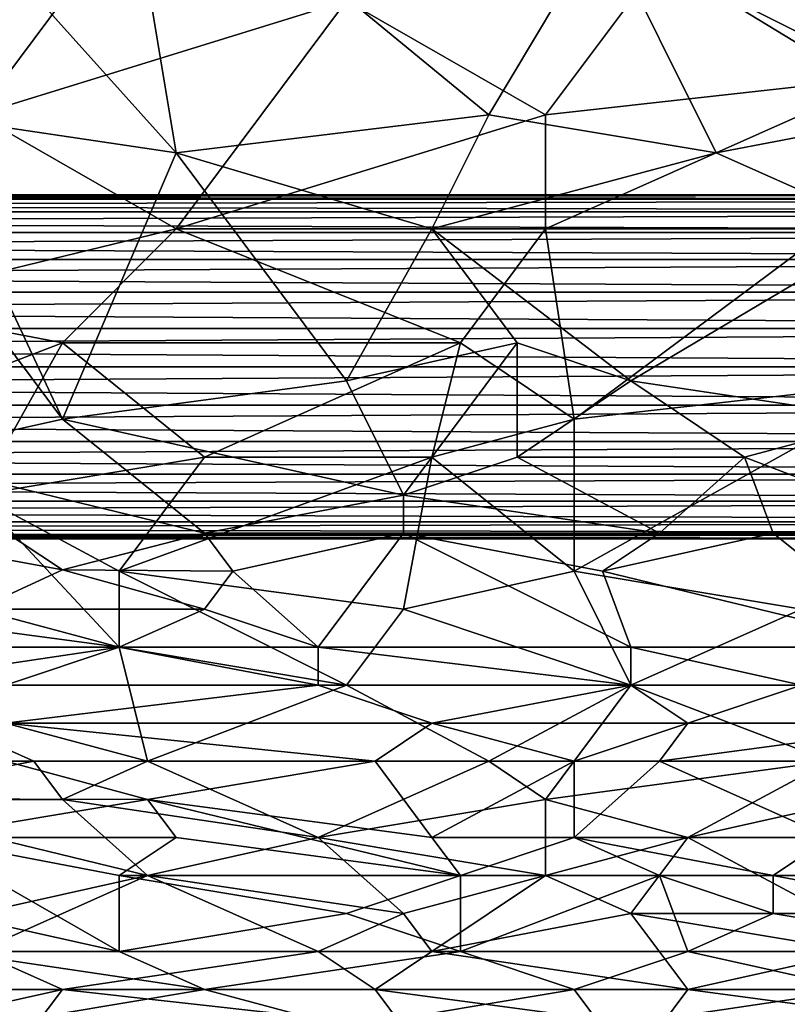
# Model space of a CAD drawing. Extents: x -0.3 to 0.3, y -0.266 to 0.266.
# Tile 215 of 256: x 0.044 to 0.08, y -0.242 to -0.196. Entities that reach past the tile are written whole.
import ezdxf

# ---------------------------------------------------------------- set-up
doc = ezdxf.new("R2010")
doc.units = 0

msp = doc.modelspace()

# ---------------------------------------------------------------- linework, layer by layer
for points in [[(0.175262, -0.224776, 0.584312), (0.13904, -0.189364, 0.684081), (0.061477, -0.111783, 0.659767)], [(0.175262, -0.224776, 0.584312), (0.061477, -0.111783, 0.659767), (0.073212, -0.1233, 0.639939)], [(0.175262, -0.224776, 0.584312), (0.073212, -0.1233, 0.639939), (0.0752, -0.125267, 0.637953)], [(0.175262, -0.224776, 0.584312), (0.0752, -0.125267, 0.637953), (0.077147, -0.127193, 0.635977)], [(0.175262, -0.224776, 0.584312), (0.077147, -0.127193, 0.635977), (0.079052, -0.129077, 0.634012)], [(0.175262, -0.224776, 0.584312), (0.079052, -0.129077, 0.634012), (0.080917, -0.130921, 0.63206)], [(0.085935, -0.20045, 0.711659), (0.0714, -0.191605, 0.711759), (0.08065, -0.180991, 0.71189)], [(0.051579, -0.202219, 0.711663), (0.04365, -0.193374, 0.711751), (0.048936, -0.186298, 0.711812)], [(0.066114, -0.20045, 0.711666), (0.048936, -0.186298, 0.711812), (0.0714, -0.191605, 0.711759)], [(0.051579, -0.202219, 0.711663), (0.048936, -0.186298, 0.711812), (0.066114, -0.20045, 0.711666)], [(0.084614, -0.198681, 0.772179), (0.084614, -0.186298, 0.771875), (0.074043, -0.193374, 0.771742)], [(0.042329, -0.20045, 0.771029), (0.047615, -0.193374, 0.770989), (0.04365, -0.188067, 0.770728)], [(0.066114, -0.20045, 0.711666), (0.0714, -0.191605, 0.711759), (0.076685, -0.202219, 0.711659)], [(0.076685, -0.202219, 0.711659), (0.0714, -0.191605, 0.711759), (0.085935, -0.20045, 0.711659)], [(0.039686, -0.20045, 0.711702), (0.04365, -0.193374, 0.711751), (0.051579, -0.202219, 0.711663)], [(0.042329, -0.20045, 0.771029), (0.059507, -0.195143, 0.771356), (0.047615, -0.193374, 0.770989)], [(0.068757, -0.20045, 0.771752), (0.074043, -0.193374, 0.771742), (0.059507, -0.195143, 0.771356)], [(0.068757, -0.20045, 0.771752), (0.084614, -0.198681, 0.772179), (0.074043, -0.193374, 0.771742)], [(0.059507, -0.195143, 0.771356), (0.042329, -0.20045, 0.771029), (0.051579, -0.205757, 0.771375)], [(0.051579, -0.205757, 0.771375), (0.068757, -0.20045, 0.771752), (0.059507, -0.195143, 0.771356)], [(0.068757, -0.205757, 0.771832), (0.084614, -0.198681, 0.772179), (0.068757, -0.20045, 0.771752)], [(0.068757, -0.205757, 0.771832), (0.081971, -0.205757, 0.772188), (0.084614, -0.198681, 0.772179)], [(0.042329, -0.20045, 0.771029), (0.037043, -0.209295, 0.771054), (0.051579, -0.205757, 0.771375)], [(0.046293, -0.214602, 0.711711), (0.039686, -0.20045, 0.711702), (0.051579, -0.202219, 0.711663)], [(0.046293, -0.214602, 0.711711), (0.039686, -0.205757, 0.711693), (0.039686, -0.20045, 0.711702)], [(0.051579, -0.202219, 0.711663), (0.066114, -0.20045, 0.711666), (0.063471, -0.205757, 0.711634)], [(0.051579, -0.205757, 0.771375), (0.068757, -0.205757, 0.771832), (0.068757, -0.20045, 0.771752)], [(0.063471, -0.205757, 0.711634), (0.066114, -0.20045, 0.711666), (0.076685, -0.202219, 0.711659)], [(0.076685, -0.202219, 0.711659), (0.085935, -0.20045, 0.711659), (0.084614, -0.205757, 0.711638)], [(0.046293, -0.214602, 0.711711), (0.051579, -0.202219, 0.711663), (0.059507, -0.212833, 0.71166)], [(0.059507, -0.212833, 0.71166), (0.051579, -0.202219, 0.711663), (0.063471, -0.205757, 0.711634)], [(0.084614, -0.205757, 0.711638), (0.063471, -0.205757, 0.711634), (0.076685, -0.202219, 0.711659)], [(-0.154765, -0.204377, 0.31178), (0.144853, -0.204377, 0.31178), (0.144848, -0.204176, 0.31)], [(-0.154765, -0.204377, 0.31178), (0.144848, -0.204176, 0.31), (-0.15476, -0.204176, 0.31)], [(-0.15476, -0.204176, 0.31), (0.144853, -0.204377, 0.30822), (-0.154765, -0.204377, 0.30822)], [(-0.15476, -0.204176, 0.31), (0.144848, -0.204176, 0.31), (0.144853, -0.204377, 0.30822)], [(-0.154779, -0.204968, 0.313471), (0.144867, -0.204968, 0.313471), (0.144853, -0.204377, 0.31178)], [(-0.154779, -0.204968, 0.313471), (0.144853, -0.204377, 0.31178), (-0.154765, -0.204377, 0.31178)], [(-0.154765, -0.204377, 0.30822), (0.144867, -0.204968, 0.306529), (-0.154779, -0.204968, 0.306529)], [(-0.154765, -0.204377, 0.30822), (0.144853, -0.204377, 0.30822), (0.144867, -0.204968, 0.306529)], [(-0.154803, -0.205921, 0.314988), (0.14489, -0.205921, 0.314988), (0.144867, -0.204968, 0.313471)], [(-0.154803, -0.205921, 0.314988), (0.144867, -0.204968, 0.313471), (-0.154779, -0.204968, 0.313471)], [(-0.154779, -0.204968, 0.306529), (0.14489, -0.205921, 0.305012), (-0.154803, -0.205921, 0.305012)], [(-0.154779, -0.204968, 0.306529), (0.144867, -0.204968, 0.306529), (0.14489, -0.205921, 0.305012)], [(-0.154834, -0.207187, 0.316255), (0.144922, -0.207187, 0.316255), (0.14489, -0.205921, 0.314988)], [(-0.154834, -0.207187, 0.316255), (0.14489, -0.205921, 0.314988), (-0.154803, -0.205921, 0.314988)], [(-0.154803, -0.205921, 0.305012), (0.144922, -0.207187, 0.303745), (-0.154834, -0.207187, 0.303745)], [(-0.154803, -0.205921, 0.305012), (0.14489, -0.205921, 0.305012), (0.144922, -0.207187, 0.303745)], [(0.046293, -0.211064, 0.771299), (0.051579, -0.205757, 0.771375), (0.037043, -0.209295, 0.771054)], [(0.038365, -0.216371, 0.711779), (0.039686, -0.205757, 0.711693), (0.046293, -0.214602, 0.711711)], [(0.046293, -0.211064, 0.771299), (0.064793, -0.211064, 0.771761), (0.051579, -0.205757, 0.771375)], [(0.064793, -0.211064, 0.771761), (0.068757, -0.205757, 0.771832), (0.051579, -0.205757, 0.771375)], [(0.059507, -0.212833, 0.71166), (0.063471, -0.205757, 0.711634), (0.067436, -0.211064, 0.711651)], [(0.072721, -0.212833, 0.711676), (0.063471, -0.205757, 0.711634), (0.084614, -0.205757, 0.711638)], [(0.072721, -0.212833, 0.711676), (0.067436, -0.211064, 0.711651), (0.063471, -0.205757, 0.711634)], [(0.064793, -0.211064, 0.771761), (0.070078, -0.214602, 0.771866), (0.068757, -0.205757, 0.771832)], [(0.070078, -0.214602, 0.771866), (0.081971, -0.205757, 0.772188), (0.068757, -0.205757, 0.771832)], [(0.070078, -0.214602, 0.771866), (0.085935, -0.212833, 0.772266), (0.081971, -0.205757, 0.772188)], [(0.072721, -0.212833, 0.711676), (0.084614, -0.205757, 0.711638), (0.084614, -0.214602, 0.711708)], [(-0.154871, -0.208704, 0.317208), (0.144959, -0.208704, 0.317208), (0.144922, -0.207187, 0.316255)], [(-0.154871, -0.208704, 0.317208), (0.144922, -0.207187, 0.316255), (-0.154834, -0.207187, 0.316255)], [(-0.154834, -0.207187, 0.303745), (0.144959, -0.208704, 0.302792), (-0.154871, -0.208704, 0.302792)], [(-0.154834, -0.207187, 0.303745), (0.144922, -0.207187, 0.303745), (0.144959, -0.208704, 0.302792)], [(-0.154912, -0.210394, 0.317799), (0.145, -0.210394, 0.317799), (0.144959, -0.208704, 0.317208)], [(-0.154912, -0.210394, 0.317799), (0.144959, -0.208704, 0.317208), (-0.154871, -0.208704, 0.317208)], [(-0.154871, -0.208704, 0.302792), (0.145, -0.210394, 0.302201), (-0.154912, -0.210394, 0.302201)], [(-0.154871, -0.208704, 0.302792), (0.144959, -0.208704, 0.302792), (0.145, -0.210394, 0.302201)], [(0.037043, -0.214602, 0.771095), (0.046293, -0.211064, 0.771299), (0.037043, -0.209295, 0.771054)], [(-0.154956, -0.212174, 0.318), (0.145044, -0.212174, 0.318), (0.145, -0.210394, 0.317799)], [(-0.154956, -0.212174, 0.318), (0.145, -0.210394, 0.317799), (-0.154912, -0.210394, 0.317799)], [(-0.154912, -0.210394, 0.302201), (0.145044, -0.212174, 0.302), (-0.154956, -0.212174, 0.302)], [(-0.154912, -0.210394, 0.302201), (0.145, -0.210394, 0.302201), (0.145044, -0.212174, 0.302)], [(0.046293, -0.211064, 0.771299), (0.037043, -0.214602, 0.771095), (0.042329, -0.21814, 0.771204)], [(0.042329, -0.21814, 0.771204), (0.0529, -0.216371, 0.771464), (0.046293, -0.211064, 0.771299)], [(0.0529, -0.216371, 0.771464), (0.064793, -0.211064, 0.771761), (0.046293, -0.211064, 0.771299)], [(0.063471, -0.216371, 0.771695), (0.064793, -0.211064, 0.771761), (0.0529, -0.216371, 0.771464)], [(0.06215, -0.21814, 0.71177), (0.059507, -0.212833, 0.71166), (0.067436, -0.211064, 0.711651)], [(0.06215, -0.21814, 0.71177), (0.067436, -0.211064, 0.711651), (0.067436, -0.216371, 0.711727)], [(0.063471, -0.216371, 0.771695), (0.070078, -0.214602, 0.771866), (0.064793, -0.211064, 0.771761)], [(0.067436, -0.216371, 0.711727), (0.067436, -0.211064, 0.711651), (0.072721, -0.212833, 0.711676)], [(-0.155, -0.213953, 0.317799), (0.145088, -0.213953, 0.317799), (0.145044, -0.212174, 0.318)], [(-0.155, -0.213953, 0.317799), (0.145044, -0.212174, 0.318), (-0.154956, -0.212174, 0.318)], [(-0.154956, -0.212174, 0.302), (0.145088, -0.213953, 0.302201), (-0.155, -0.213953, 0.302201)], [(-0.154956, -0.212174, 0.302), (0.145044, -0.212174, 0.302), (0.145088, -0.213953, 0.302201)], [(0.046293, -0.214602, 0.711711), (0.059507, -0.212833, 0.71166), (0.06215, -0.21814, 0.71177)], [(0.067436, -0.216371, 0.711727), (0.072721, -0.212833, 0.711676), (0.078007, -0.216371, 0.711751)], [(0.085935, -0.212833, 0.772266), (0.070078, -0.214602, 0.771866), (0.070078, -0.221678, 0.771699)], [(0.08065, -0.223447, 0.771837), (0.085935, -0.212833, 0.772266), (0.070078, -0.221678, 0.771699)], [(0.078007, -0.216371, 0.711751), (0.072721, -0.212833, 0.711676), (0.084614, -0.214602, 0.711708)], [(-0.155041, -0.215644, 0.317208), (0.145129, -0.215644, 0.317208), (0.145088, -0.213953, 0.317799)], [(-0.155041, -0.215644, 0.317208), (0.145088, -0.213953, 0.317799), (-0.155, -0.213953, 0.317799)], [(-0.155, -0.213953, 0.302201), (0.145129, -0.215644, 0.302792), (-0.155041, -0.215644, 0.302792)], [(-0.155, -0.213953, 0.302201), (0.145088, -0.213953, 0.302201), (0.145129, -0.215644, 0.302792)], [(0.038365, -0.216371, 0.711779), (0.046293, -0.214602, 0.711711), (0.0529, -0.219909, 0.711864)], [(0.0529, -0.219909, 0.711864), (0.046293, -0.214602, 0.711711), (0.06215, -0.21814, 0.71177)], [(0.070078, -0.221678, 0.771699), (0.070078, -0.214602, 0.771866), (0.063471, -0.216371, 0.771695)], [(0.087257, -0.219909, 0.71187), (0.078007, -0.216371, 0.711751), (0.084614, -0.214602, 0.711708)], [(-0.155078, -0.21716, 0.316255), (0.145166, -0.21716, 0.316255), (0.145129, -0.215644, 0.317208)], [(-0.155078, -0.21716, 0.316255), (0.145129, -0.215644, 0.317208), (-0.155041, -0.215644, 0.317208)], [(-0.155041, -0.215644, 0.302792), (0.145166, -0.21716, 0.303745), (-0.155078, -0.21716, 0.303745)], [(-0.155041, -0.215644, 0.302792), (0.145129, -0.215644, 0.302792), (0.145166, -0.21716, 0.303745)], [(0.037043, -0.219909, 0.711915), (0.038365, -0.216371, 0.711779), (0.046293, -0.221616, 0.711981)], [(0.046293, -0.221616, 0.711981), (0.038365, -0.216371, 0.711779), (0.0529, -0.219909, 0.711864)], [(0.048936, -0.221678, 0.771321), (0.0529, -0.216371, 0.771464), (0.042329, -0.21814, 0.771204)], [(0.048936, -0.221678, 0.771321), (0.063471, -0.216371, 0.771695), (0.0529, -0.216371, 0.771464)], [(0.048936, -0.221678, 0.771321), (0.06215, -0.223447, 0.771508), (0.063471, -0.216371, 0.771695)], [(0.06215, -0.21814, 0.71177), (0.067436, -0.216371, 0.711727), (0.074043, -0.219909, 0.71187)], [(0.06215, -0.223447, 0.771508), (0.070078, -0.221678, 0.771699), (0.063471, -0.216371, 0.771695)], [(0.074043, -0.219909, 0.71187), (0.067436, -0.216371, 0.711727), (0.078007, -0.216371, 0.711751)], [(0.074043, -0.219909, 0.71187), (0.078007, -0.216371, 0.711751), (0.079328, -0.219909, 0.711879)], [(0.079328, -0.219909, 0.711879), (0.078007, -0.216371, 0.711751), (0.087257, -0.219909, 0.71187)], [(-0.155109, -0.218427, 0.314988), (0.145197, -0.218427, 0.314988), (0.145166, -0.21716, 0.316255)], [(-0.155109, -0.218427, 0.314988), (0.145166, -0.21716, 0.316255), (-0.155078, -0.21716, 0.316255)], [(-0.155078, -0.21716, 0.303745), (0.145197, -0.218427, 0.305012), (-0.155109, -0.218427, 0.305012)], [(-0.155078, -0.21716, 0.303745), (0.145166, -0.21716, 0.303745), (0.145197, -0.218427, 0.305012)], [(-0.155133, -0.219379, 0.313471), (0.145221, -0.219379, 0.313471), (0.145197, -0.218427, 0.314988)], [(-0.155133, -0.219379, 0.313471), (0.145197, -0.218427, 0.314988), (-0.155109, -0.218427, 0.314988)], [(-0.155109, -0.218427, 0.305012), (0.145221, -0.219379, 0.306529), (-0.155133, -0.219379, 0.306529)], [(-0.155109, -0.218427, 0.305012), (0.145197, -0.218427, 0.305012), (0.145221, -0.219379, 0.306529)], [(0.048936, -0.225216, 0.771235), (0.042329, -0.21814, 0.771204), (0.035722, -0.223447, 0.771006)], [(0.048936, -0.225216, 0.771235), (0.048936, -0.221678, 0.771321), (0.042329, -0.21814, 0.771204)], [(0.0529, -0.219909, 0.711864), (0.06215, -0.21814, 0.71177), (0.06215, -0.219909, 0.711845)], [(0.06215, -0.219909, 0.711845), (0.06215, -0.21814, 0.71177), (0.074043, -0.219909, 0.71187)], [(-0.155147, -0.219971, 0.31178), (0.145235, -0.219971, 0.31178), (0.145221, -0.219379, 0.313471)], [(-0.155147, -0.219971, 0.31178), (0.145221, -0.219379, 0.313471), (-0.155133, -0.219379, 0.313471)], [(-0.155133, -0.219379, 0.306529), (0.145235, -0.219971, 0.30822), (-0.155147, -0.219971, 0.30822)], [(-0.155133, -0.219379, 0.306529), (0.145221, -0.219379, 0.306529), (0.145235, -0.219971, 0.30822)], [(-0.155152, -0.220171, 0.31), (0.14524, -0.220171, 0.31), (0.145235, -0.219971, 0.31178)], [(-0.155152, -0.220171, 0.31), (0.145235, -0.219971, 0.31178), (-0.155147, -0.219971, 0.31178)], [(-0.155147, -0.219971, 0.30822), (0.14524, -0.220171, 0.31), (-0.155152, -0.220171, 0.31)], [(-0.155147, -0.219971, 0.30822), (0.145235, -0.219971, 0.30822), (0.14524, -0.220171, 0.31)], [(0.042329, -0.223447, 0.712135), (0.037043, -0.219909, 0.711915), (0.046293, -0.221616, 0.711981)], [(0.054222, -0.221678, 0.711966), (0.046293, -0.221616, 0.711981), (0.0529, -0.219909, 0.711864)], [(0.054222, -0.221678, 0.711966), (0.0529, -0.219909, 0.711864), (0.06215, -0.219909, 0.711845)], [(0.054222, -0.221678, 0.711966), (0.06215, -0.219909, 0.711845), (0.058186, -0.225216, 0.712241)], [(0.058186, -0.225216, 0.712241), (0.06215, -0.219909, 0.711845), (0.072721, -0.225216, 0.712238)], [(0.0714, -0.221678, 0.711969), (0.06215, -0.219909, 0.711845), (0.074043, -0.219909, 0.71187)], [(0.06215, -0.219909, 0.711845), (0.0714, -0.221678, 0.711969), (0.072721, -0.225216, 0.712238)], [(0.0714, -0.221678, 0.711969), (0.074043, -0.219909, 0.71187), (0.079328, -0.219909, 0.711879)], [(0.0714, -0.221678, 0.711969), (0.079328, -0.219909, 0.711879), (0.085935, -0.225216, 0.712217)], [(0.079328, -0.219909, 0.711879), (0.087257, -0.219909, 0.71187), (0.085935, -0.225216, 0.712217)], [(0.0529, -0.223447, 0.712101), (0.042329, -0.223447, 0.712135), (0.046293, -0.221616, 0.711981)], [(0.046293, -0.221616, 0.711981), (0.054222, -0.221678, 0.711966), (0.0529, -0.223447, 0.712101)], [(0.059507, -0.226985, 0.771329), (0.06215, -0.223447, 0.771508), (0.048936, -0.221678, 0.771321)], [(0.059507, -0.226985, 0.771329), (0.048936, -0.221678, 0.771321), (0.048936, -0.225216, 0.771235)], [(0.0529, -0.223447, 0.712101), (0.054222, -0.221678, 0.711966), (0.058186, -0.225216, 0.712241)], [(0.06215, -0.223447, 0.771508), (0.072721, -0.226985, 0.771518), (0.070078, -0.221678, 0.771699)], [(0.072721, -0.226985, 0.771518), (0.08065, -0.223447, 0.771837), (0.070078, -0.221678, 0.771699)], [(0.072721, -0.225216, 0.712238), (0.0714, -0.221678, 0.711969), (0.085935, -0.225216, 0.712217)], [(0.029115, -0.225216, 0.712391), (0.042329, -0.223447, 0.712135), (0.048936, -0.225216, 0.71227)], [(0.037043, -0.226985, 0.770924), (0.048936, -0.225216, 0.771235), (0.035722, -0.223447, 0.771006)], [(0.048936, -0.225216, 0.71227), (0.042329, -0.223447, 0.712135), (0.0529, -0.223447, 0.712101)], [(0.048936, -0.225216, 0.71227), (0.0529, -0.223447, 0.712101), (0.058186, -0.225216, 0.712241)], [(0.059507, -0.226985, 0.771329), (0.072721, -0.226985, 0.771518), (0.06215, -0.223447, 0.771508)], [(0.083293, -0.226985, 0.771719), (0.08065, -0.223447, 0.771837), (0.072721, -0.226985, 0.771518)], [(0.04365, -0.226985, 0.712506), (0.029115, -0.225216, 0.712391), (0.048936, -0.225216, 0.71227)], [(0.050257, -0.230523, 0.770951), (0.048936, -0.225216, 0.771235), (0.037043, -0.226985, 0.770924)], [(0.04365, -0.226985, 0.712506), (0.048936, -0.225216, 0.71227), (0.058186, -0.226985, 0.712439)], [(0.058186, -0.226985, 0.712439), (0.048936, -0.225216, 0.71227), (0.058186, -0.225216, 0.712241)], [(0.050257, -0.230523, 0.770951), (0.059507, -0.226985, 0.771329), (0.048936, -0.225216, 0.771235)], [(0.072721, -0.226985, 0.71243), (0.058186, -0.225216, 0.712241), (0.072721, -0.225216, 0.712238)], [(0.058186, -0.226985, 0.712439), (0.058186, -0.225216, 0.712241), (0.072721, -0.226985, 0.71243)], [(0.08065, -0.226985, 0.712417), (0.072721, -0.225216, 0.712238), (0.085935, -0.225216, 0.712217)], [(0.072721, -0.226985, 0.71243), (0.072721, -0.225216, 0.712238), (0.08065, -0.226985, 0.712417)], [(0.035722, -0.230523, 0.770675), (0.044972, -0.230523, 0.770845), (0.037043, -0.226985, 0.770924)], [(0.044972, -0.230523, 0.770845), (0.050257, -0.230523, 0.770951), (0.037043, -0.226985, 0.770924)], [(0.04365, -0.228754, 0.712766), (0.058186, -0.226985, 0.712439), (0.063471, -0.228754, 0.712676)], [(0.04365, -0.228754, 0.712766), (0.04365, -0.226985, 0.712506), (0.058186, -0.226985, 0.712439)], [(0.066114, -0.230523, 0.771176), (0.059507, -0.226985, 0.771329), (0.050257, -0.230523, 0.770951)], [(0.063471, -0.228754, 0.712676), (0.058186, -0.226985, 0.712439), (0.072721, -0.226985, 0.71243)], [(0.066114, -0.230523, 0.771176), (0.072721, -0.226985, 0.771518), (0.059507, -0.226985, 0.771329)], [(0.063471, -0.228754, 0.712676), (0.072721, -0.226985, 0.71243), (0.075364, -0.228754, 0.712662)], [(0.072721, -0.226985, 0.771518), (0.066114, -0.230523, 0.771176), (0.068757, -0.232293, 0.771047)], [(0.081971, -0.230523, 0.771437), (0.072721, -0.226985, 0.771518), (0.068757, -0.232293, 0.771047)], [(0.075364, -0.228754, 0.712662), (0.072721, -0.226985, 0.71243), (0.08065, -0.226985, 0.712417)], [(0.072721, -0.226985, 0.771518), (0.081971, -0.230523, 0.771437), (0.083293, -0.226985, 0.771719)], [(0.075364, -0.228754, 0.712662), (0.08065, -0.226985, 0.712417), (0.087257, -0.228754, 0.712626)], [(0.060829, -0.230523, 0.712979), (0.04365, -0.228754, 0.712766), (0.063471, -0.228754, 0.712676)], [(0.04365, -0.230523, 0.713061), (0.04365, -0.228754, 0.712766), (0.060829, -0.230523, 0.712979)], [(0.060829, -0.230523, 0.712979), (0.063471, -0.228754, 0.712676), (0.070078, -0.230523, 0.712954)], [(0.070078, -0.230523, 0.712954), (0.063471, -0.228754, 0.712676), (0.075364, -0.228754, 0.712662)], [(0.070078, -0.230523, 0.712954), (0.075364, -0.228754, 0.712662), (0.074043, -0.230523, 0.712953)], [(0.074043, -0.230523, 0.712953), (0.087257, -0.228754, 0.712626), (0.087257, -0.230523, 0.712908)], [(0.074043, -0.230523, 0.712953), (0.075364, -0.228754, 0.712662), (0.087257, -0.228754, 0.712626)], [(0.035722, -0.232293, 0.770514), (0.046293, -0.232293, 0.7707), (0.044972, -0.230523, 0.770845)], [(0.035722, -0.232293, 0.770514), (0.044972, -0.230523, 0.770845), (0.035722, -0.230523, 0.770675)], [(0.038365, -0.232271, 0.713427), (0.04365, -0.230523, 0.713061), (0.050257, -0.232293, 0.713372)], [(0.050257, -0.232293, 0.713372), (0.04365, -0.230523, 0.713061), (0.060829, -0.230523, 0.712979)], [(0.046293, -0.232293, 0.7707), (0.050257, -0.230523, 0.770951), (0.044972, -0.230523, 0.770845)], [(0.046293, -0.232293, 0.7707), (0.058186, -0.234062, 0.77069), (0.050257, -0.230523, 0.770951)], [(0.058186, -0.234062, 0.77069), (0.066114, -0.230523, 0.771176), (0.050257, -0.230523, 0.770951)], [(0.050257, -0.232293, 0.713372), (0.060829, -0.230523, 0.712979), (0.063471, -0.234062, 0.713719)], [(0.058186, -0.234062, 0.77069), (0.068757, -0.232293, 0.771047), (0.066114, -0.230523, 0.771176)], [(0.063471, -0.234062, 0.713719), (0.060829, -0.230523, 0.712979), (0.070078, -0.230523, 0.712954)], [(0.063471, -0.234062, 0.713719), (0.070078, -0.230523, 0.712954), (0.070078, -0.234062, 0.713711)], [(0.075364, -0.234062, 0.770953), (0.081971, -0.230523, 0.771437), (0.068757, -0.232293, 0.771047)], [(0.074043, -0.230523, 0.712953), (0.081971, -0.234062, 0.713653), (0.070078, -0.234062, 0.713711)], [(0.074043, -0.230523, 0.712953), (0.070078, -0.234062, 0.713711), (0.070078, -0.230523, 0.712954)], [(0.087257, -0.230523, 0.712908), (0.081971, -0.234062, 0.713653), (0.074043, -0.230523, 0.712953)], [(0.075364, -0.234062, 0.770953), (0.091221, -0.234062, 0.771272), (0.091221, -0.230523, 0.771651)], [(0.091221, -0.230523, 0.771651), (0.081971, -0.230523, 0.771437), (0.075364, -0.234062, 0.770953)], [(0.035722, -0.232293, 0.770514), (0.050257, -0.235831, 0.770318), (0.046293, -0.232293, 0.7707)], [(0.042329, -0.2376, 0.769918), (0.050257, -0.235831, 0.770318), (0.035722, -0.232293, 0.770514)], [(0.038365, -0.232271, 0.713427), (0.050257, -0.232293, 0.713372), (0.039686, -0.234062, 0.713825)], [(0.039686, -0.234062, 0.713825), (0.050257, -0.232293, 0.713372), (0.051579, -0.234062, 0.713779)], [(0.050257, -0.235831, 0.770318), (0.058186, -0.234062, 0.77069), (0.046293, -0.232293, 0.7707)], [(0.063471, -0.234062, 0.713719), (0.064793, -0.235831, 0.714192), (0.050257, -0.232293, 0.713372)], [(0.064793, -0.235831, 0.714192), (0.051579, -0.234062, 0.713779), (0.050257, -0.232293, 0.713372)], [(0.058186, -0.234062, 0.77069), (0.068757, -0.235831, 0.770598), (0.068757, -0.232293, 0.771047)], [(0.068757, -0.235831, 0.770598), (0.075364, -0.234062, 0.770953), (0.068757, -0.232293, 0.771047)], [(0.039686, -0.234062, 0.713825), (0.051579, -0.234062, 0.713779), (0.048936, -0.235831, 0.714253)], [(0.048936, -0.239369, 0.715379), (0.039686, -0.234062, 0.713825), (0.048936, -0.235831, 0.714253)], [(0.041008, -0.2376, 0.71481), (0.039686, -0.234062, 0.713825), (0.048936, -0.239369, 0.715379)], [(0.048936, -0.235831, 0.714253), (0.051579, -0.234062, 0.713779), (0.064793, -0.235831, 0.714192)], [(0.050257, -0.235831, 0.770318), (0.06215, -0.2376, 0.770196), (0.058186, -0.234062, 0.77069)], [(0.06215, -0.2376, 0.770196), (0.068757, -0.235831, 0.770598), (0.058186, -0.234062, 0.77069)], [(0.064793, -0.235831, 0.714192), (0.063471, -0.234062, 0.713719), (0.070078, -0.234062, 0.713711)], [(0.064793, -0.235831, 0.714192), (0.070078, -0.234062, 0.713711), (0.074043, -0.235831, 0.714164)], [(0.072721, -0.2376, 0.770372), (0.075364, -0.234062, 0.770953), (0.068757, -0.235831, 0.770598)], [(0.079328, -0.235831, 0.714142), (0.070078, -0.234062, 0.713711), (0.081971, -0.234062, 0.713653)], [(0.074043, -0.235831, 0.714164), (0.070078, -0.234062, 0.713711), (0.079328, -0.235831, 0.714142)], [(0.072721, -0.2376, 0.770372), (0.081971, -0.2376, 0.770562), (0.075364, -0.234062, 0.770953)], [(0.081971, -0.2376, 0.770562), (0.091221, -0.234062, 0.771272), (0.075364, -0.234062, 0.770953)], [(0.079328, -0.235831, 0.714142), (0.081971, -0.234062, 0.713653), (0.091221, -0.235831, 0.714108)], [(0.042329, -0.2376, 0.769918), (0.042329, -0.239369, 0.769611), (0.050257, -0.235831, 0.770318)], [(0.042329, -0.239369, 0.769611), (0.058186, -0.239369, 0.769819), (0.050257, -0.235831, 0.770318)], [(0.059507, -0.2376, 0.714748), (0.048936, -0.235831, 0.714253), (0.064793, -0.235831, 0.714192)], [(0.059507, -0.2376, 0.714748), (0.048936, -0.239369, 0.715379), (0.048936, -0.235831, 0.714253)], [(0.058186, -0.239369, 0.769819), (0.06215, -0.2376, 0.770196), (0.050257, -0.235831, 0.770318)], [(0.064793, -0.235831, 0.714192), (0.064793, -0.239369, 0.71535), (0.059507, -0.2376, 0.714748)], [(0.063471, -0.239369, 0.769893), (0.068757, -0.235831, 0.770598), (0.06215, -0.2376, 0.770196)], [(0.063471, -0.239369, 0.769893), (0.072721, -0.2376, 0.770372), (0.068757, -0.235831, 0.770598)], [(0.064793, -0.239369, 0.71535), (0.074043, -0.235831, 0.714164), (0.075364, -0.239369, 0.715311)], [(0.074043, -0.235831, 0.714164), (0.064793, -0.239369, 0.71535), (0.064793, -0.235831, 0.714192)], [(0.079328, -0.2376, 0.714683), (0.074043, -0.235831, 0.714164), (0.079328, -0.235831, 0.714142)], [(0.074043, -0.235831, 0.714164), (0.079328, -0.2376, 0.714683), (0.075364, -0.239369, 0.715311)], [(0.088578, -0.2376, 0.714654), (0.079328, -0.235831, 0.714142), (0.091221, -0.235831, 0.714108)], [(0.079328, -0.2376, 0.714683), (0.079328, -0.235831, 0.714142), (0.088578, -0.2376, 0.714654)], [(0.048936, -0.239369, 0.715379), (0.041008, -0.239369, 0.715402), (0.041008, -0.2376, 0.71481)], [(0.048936, -0.239369, 0.715379), (0.059507, -0.2376, 0.714748), (0.064793, -0.239369, 0.71535)], [(0.058186, -0.239369, 0.769819), (0.063471, -0.239369, 0.769893), (0.06215, -0.2376, 0.770196)], [(0.063471, -0.239369, 0.769893), (0.075364, -0.241138, 0.769705), (0.072721, -0.2376, 0.770372)], [(0.083293, -0.239369, 0.770232), (0.081971, -0.2376, 0.770562), (0.072721, -0.2376, 0.770372)], [(0.075364, -0.241138, 0.769705), (0.083293, -0.239369, 0.770232), (0.072721, -0.2376, 0.770372)], [(0.075364, -0.239369, 0.715311), (0.079328, -0.2376, 0.714683), (0.0899, -0.239369, 0.715263)], [(0.079328, -0.2376, 0.714683), (0.088578, -0.2376, 0.714654), (0.0899, -0.239369, 0.715263)], [(0.037043, -0.241138, 0.769199), (0.046293, -0.241138, 0.769289), (0.042329, -0.239369, 0.769611)], [(0.0529, -0.241138, 0.716083), (0.041008, -0.239369, 0.715402), (0.048936, -0.239369, 0.715379)], [(0.041008, -0.241138, 0.7161), (0.041008, -0.239369, 0.715402), (0.0529, -0.241138, 0.716083)], [(0.046293, -0.241138, 0.769289), (0.058186, -0.239369, 0.769819), (0.042329, -0.239369, 0.769611)], [(0.046293, -0.241138, 0.769289), (0.060829, -0.241138, 0.769469), (0.058186, -0.239369, 0.769819)], [(0.0529, -0.241138, 0.716083), (0.048936, -0.239369, 0.715379), (0.064793, -0.239369, 0.71535)], [(0.0529, -0.241138, 0.716083), (0.064793, -0.239369, 0.71535), (0.070078, -0.241138, 0.716057)], [(0.063471, -0.239369, 0.769893), (0.058186, -0.239369, 0.769819), (0.060829, -0.241138, 0.769469)], [(0.063471, -0.239369, 0.769893), (0.060829, -0.241138, 0.769469), (0.075364, -0.241138, 0.769705)], [(0.070078, -0.241138, 0.716057), (0.064793, -0.239369, 0.71535), (0.075364, -0.239369, 0.715311)], [(0.070078, -0.241138, 0.716057), (0.075364, -0.239369, 0.715311), (0.083293, -0.241138, 0.716)], [(0.075364, -0.241138, 0.769705), (0.088578, -0.242907, 0.76947), (0.083293, -0.239369, 0.770232)], [(0.083293, -0.241138, 0.716), (0.075364, -0.239369, 0.715311), (0.0899, -0.239369, 0.715263)], [(0.038365, -0.242907, 0.768776), (0.046293, -0.241138, 0.769289), (0.037043, -0.241138, 0.769199)], [(0.038365, -0.242907, 0.768776), (0.044972, -0.242907, 0.768837), (0.046293, -0.241138, 0.769289)], [(0.0529, -0.241138, 0.716083), (0.042329, -0.242907, 0.716879), (0.041008, -0.241138, 0.7161)], [(0.042329, -0.242907, 0.716879), (0.0529, -0.241138, 0.716083), (0.059507, -0.242907, 0.716875)], [(0.044972, -0.242907, 0.768837), (0.06215, -0.242907, 0.769031), (0.046293, -0.241138, 0.769289)], [(0.06215, -0.242907, 0.769031), (0.060829, -0.241138, 0.769469), (0.046293, -0.241138, 0.769289)], [(0.0529, -0.241138, 0.716083), (0.070078, -0.241138, 0.716057), (0.059507, -0.242907, 0.716875)], [(0.059507, -0.242907, 0.716875), (0.070078, -0.241138, 0.716057), (0.0714, -0.242907, 0.716837)], [(0.074043, -0.242907, 0.769229), (0.075364, -0.241138, 0.769705), (0.060829, -0.241138, 0.769469)], [(0.06215, -0.242907, 0.769031), (0.074043, -0.242907, 0.769229), (0.060829, -0.241138, 0.769469)], [(0.083293, -0.241138, 0.716), (0.0714, -0.242907, 0.716837), (0.070078, -0.241138, 0.716057)], [(0.0714, -0.242907, 0.716837), (0.083293, -0.241138, 0.716), (0.083293, -0.242907, 0.716791)], [(0.088578, -0.242907, 0.76947), (0.075364, -0.241138, 0.769705), (0.074043, -0.242907, 0.769229)]]:
    msp.add_3dface(points)

doc.saveas('drawing.dxf')
